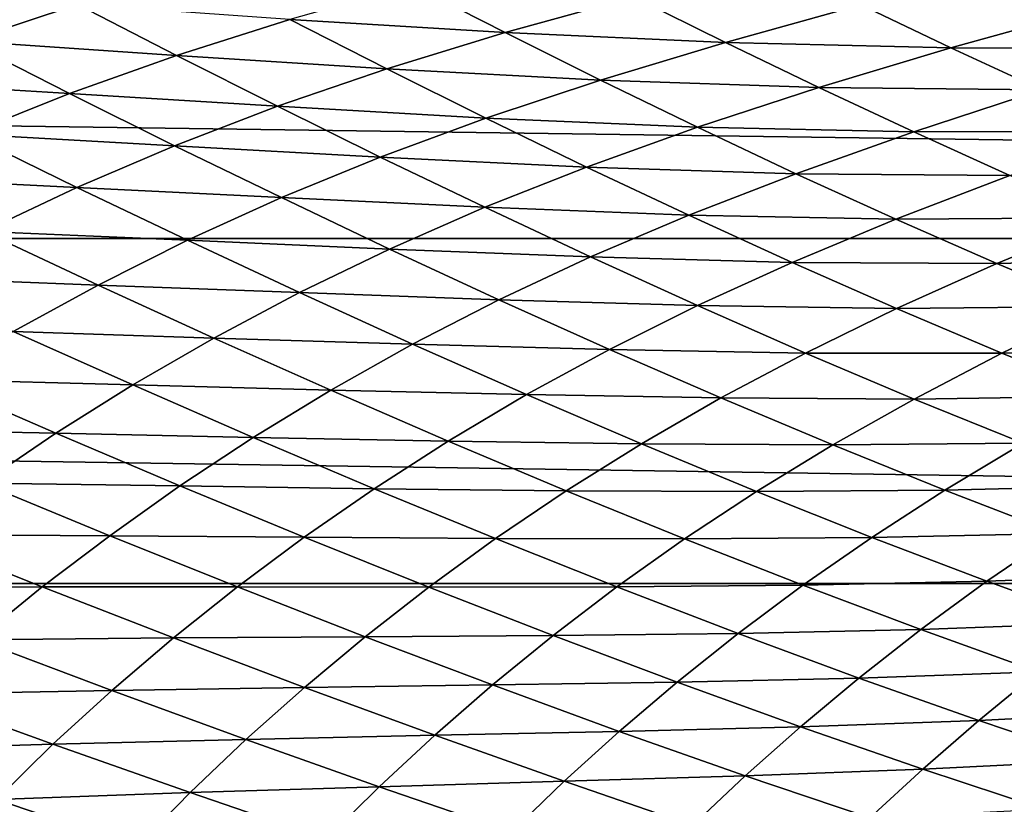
# Model space of a CAD drawing. Header units: metres. Extents: x -160 to 52, y -25 to 25.
# Tile 32 of 166: x -57.88 to -51.09, y 10.73 to 16.14. Entities that reach past the tile are written whole.
import ezdxf

# ---------------------------------------------------------------- set-up
doc = ezdxf.new("R2010")
doc.units = ezdxf.units.M
doc.layers.add('solid_509094_SW0001', color=7, linetype='CONTINUOUS')

msp = doc.modelspace()

# ---------------------------------------------------------------- linework, layer by layer
at = {"layer": 'solid_509094_SW0001'}
for points in [[(-159.199997, 16.81292, -17.820654), (-2.2, 16.81292, -17.820654), (-2.2, 14.630385, -19.652018)], [(-159.199997, 14.630385, -19.652018), (-159.199997, 16.81292, -17.820654), (-2.2, 14.630385, -19.652018)], [(-57.485474, 16.244761, 32.022671), (-58.835831, 16.385571, 30.687992), (-58.251766, 15.990762, 32.09605)], [(-55.178112, 16.380297, 33.365616), (-56.020405, 16.141567, 33.412331), (-54.533775, 16.050798, 34.862194)], [(-55.178112, 16.380297, 33.365616), (-54.533775, 16.050798, 34.862194), (-53.644714, 16.298014, 34.822994)], [(-53.644714, 16.298014, 34.822994), (-54.533775, 16.050798, 34.862194), (-53.012581, 15.983562, 36.368248)], [(-53.644714, 16.298014, 34.822994), (-53.012581, 15.983562, 36.368248), (-52.076954, 16.241533, 36.336491)], [(-57.485474, 16.244761, 32.022671), (-58.251766, 15.990762, 32.09605), (-56.80212, 15.893633, 33.473866)], [(-57.485474, 16.244761, 32.022671), (-56.80212, 15.893633, 33.473866), (-56.020405, 16.141567, 33.412331)], [(-52.076954, 16.241533, 36.336491), (-53.012581, 15.983562, 36.368248), (-51.457661, 15.945823, 37.928207)], [(-52.076954, 16.241533, 36.336491), (-51.457661, 15.945823, 37.928207), (-50.473705, 16.217113, 37.904221)], [(-50.473705, 16.217113, 37.904221), (-51.457661, 15.945823, 37.928207), (-49.868057, 15.943624, 39.539574)], [(-56.020405, 16.141567, 33.412331), (-56.80212, 15.893633, 33.473866), (-55.35001, 15.800333, 34.915691)], [(-56.020405, 16.141567, 33.412331), (-55.35001, 15.800333, 34.915691), (-54.533775, 16.050798, 34.862194)], [(-54.533775, 16.050798, 34.862194), (-55.35001, 15.800333, 34.915691), (-53.876217, 15.722719, 36.416016)], [(-54.533775, 16.050798, 34.862194), (-53.876217, 15.722719, 36.416016), (-53.012581, 15.983562, 36.368248)], [(-58.251766, 15.990762, 32.09605), (-58.985081, 15.718472, 32.187202), (-57.539883, 15.630609, 33.550655)], [(-58.251766, 15.990762, 32.09605), (-57.539883, 15.630609, 33.550655), (-56.80212, 15.893633, 33.473866)], [(-53.012581, 15.983562, 36.368248), (-53.876217, 15.722719, 36.416016), (-52.368347, 15.672334, 37.970478)], [(-53.012581, 15.983562, 36.368248), (-52.368347, 15.672334, 37.970478), (-51.457661, 15.945823, 37.928207)], [(-51.457661, 15.945823, 37.928207), (-52.368347, 15.672334, 37.970478), (-50.827423, 15.655114, 39.576183)], [(-51.457661, 15.945823, 37.928207), (-50.827423, 15.655114, 39.576183), (-49.868057, 15.943624, 39.539574)], [(-56.80212, 15.893633, 33.473866), (-57.539883, 15.630609, 33.550655), (-56.104939, 15.542282, 34.982262)], [(-56.80212, 15.893633, 33.473866), (-56.104939, 15.542282, 34.982262), (-55.35001, 15.800333, 34.915691)], [(-55.35001, 15.800333, 34.915691), (-56.104939, 15.542282, 34.982262), (-54.666668, 15.460412, 36.476501)], [(-55.35001, 15.800333, 34.915691), (-54.666668, 15.460412, 36.476501), (-53.876217, 15.722719, 36.416016)], [(-58.985081, 15.718472, 32.187202), (-58.243599, 15.350319, 33.643513), (-57.539883, 15.630609, 33.550655)], [(-53.876217, 15.722719, 36.416016), (-54.666668, 15.460412, 36.476501), (-53.206676, 15.397637, 38.027351)], [(-53.876217, 15.722719, 36.416016), (-53.206676, 15.397637, 38.027351), (-52.368347, 15.672334, 37.970478)], [(-52.368347, 15.672334, 37.970478), (-53.206676, 15.397637, 38.027351), (-51.713211, 15.365866, 39.62981)], [(-52.368347, 15.672334, 37.970478), (-51.713211, 15.365866, 39.62981), (-50.827423, 15.655114, 39.576183)], [(-50.827423, 15.655114, 39.576183), (-51.713211, 15.365866, 39.62981), (-50.187328, 15.370913, 41.280479)], [(-57.539883, 15.630609, 33.550655), (-58.243599, 15.350319, 33.643513), (-56.81501, 15.270644, 35.062027)], [(-57.539883, 15.630609, 33.550655), (-56.81501, 15.270644, 35.062027), (-56.104939, 15.542282, 34.982262)], [(-56.104939, 15.542282, 34.982262), (-56.81501, 15.270644, 35.062027), (-55.395351, 15.192388, 36.548016)], [(-56.104939, 15.542282, 34.982262), (-55.395351, 15.192388, 36.548016), (-54.666668, 15.460412, 36.476501)], [(-54.666668, 15.460412, 36.476501), (-55.395351, 15.192388, 36.548016), (-53.971672, 15.123425, 38.095078)], [(-54.666668, 15.460412, 36.476501), (-53.971672, 15.123425, 38.095078), (-53.206676, 15.397637, 38.027351)], [(-53.206676, 15.397637, 38.027351), (-53.971672, 15.123425, 38.095078), (-52.526447, 15.077168, 39.696331)], [(-53.206676, 15.397637, 38.027351), (-52.526447, 15.077168, 39.696331), (-51.713211, 15.365866, 39.62981)], [(-51.713211, 15.365866, 39.62981), (-52.526447, 15.077168, 39.696331), (-51.048409, 15.065774, 41.346203)], [(-51.713211, 15.365866, 39.62981), (-51.048409, 15.065774, 41.346203), (-50.187328, 15.370913, 41.280479)], [(-58.243599, 15.350319, 33.643513), (-58.917603, 15.053173, 33.752949), (-57.49025, 14.983027, 35.15591)], [(-58.243599, 15.350319, 33.643513), (-57.49025, 14.983027, 35.15591), (-56.81501, 15.270644, 35.062027)], [(-56.81501, 15.270644, 35.062027), (-57.49025, 14.983027, 35.15591), (-56.078552, 14.912545, 36.630405)], [(-56.81501, 15.270644, 35.062027), (-56.078552, 14.912545, 36.630405), (-55.395351, 15.192388, 36.548016)], [(-55.395351, 15.192388, 36.548016), (-56.078552, 14.912545, 36.630405), (-54.674671, 14.845571, 38.171513)], [(-55.395351, 15.192388, 36.548016), (-54.674671, 14.845571, 38.171513), (-53.971672, 15.123425, 38.095078)], [(-53.971672, 15.123425, 38.095078), (-54.674671, 14.845571, 38.171513), (-53.266384, 14.791032, 39.771568)], [(-53.971672, 15.123425, 38.095078), (-53.266384, 14.791032, 39.771568), (-52.526447, 15.077168, 39.696331)], [(-58.917603, 15.053173, 33.752949), (-58.135189, 14.679711, 35.264542), (-57.49025, 14.983027, 35.15591)], [(-52.526447, 15.077168, 39.696331), (-53.266384, 14.791032, 39.771568), (-51.836895, 14.763008, 41.422855)], [(-52.526447, 15.077168, 39.696331), (-51.836895, 14.763008, 41.422855), (-51.048409, 15.065774, 41.346203)], [(-51.048409, 15.065774, 41.346203), (-51.836895, 14.763008, 41.422855), (-50.375229, 14.773767, 43.119408)], [(-57.49025, 14.983027, 35.15591), (-58.135189, 14.679711, 35.264542), (-56.726395, 14.618237, 36.724731)], [(-57.49025, 14.983027, 35.15591), (-56.726395, 14.618237, 36.724731), (-56.078552, 14.912545, 36.630405)], [(-56.078552, 14.912545, 36.630405), (-56.726395, 14.618237, 36.724731), (-55.33181, 14.557892, 38.256271)], [(-56.078552, 14.912545, 36.630405), (-55.33181, 14.557892, 38.256271), (-54.674671, 14.845571, 38.171513)], [(-54.674671, 14.845571, 38.171513), (-55.33181, 14.557892, 38.256271), (-53.944294, 14.503489, 39.85297)], [(-54.674671, 14.845571, 38.171513), (-53.944294, 14.503489, 39.85297), (-53.266384, 14.791032, 39.771568)], [(-53.266384, 14.791032, 39.771568), (-53.944294, 14.503489, 39.85297), (-52.552269, 14.464969, 41.505859)], [(-53.266384, 14.791032, 39.771568), (-52.552269, 14.464969, 41.505859), (-51.836895, 14.763008, 41.422855)], [(-51.836895, 14.763008, 41.422855), (-52.552269, 14.464969, 41.505859), (-51.139462, 14.456948, 43.206547)], [(-51.836895, 14.763008, 41.422855), (-51.139462, 14.456948, 43.206547), (-50.375229, 14.773767, 43.119408)], [(-50.375229, 14.773767, 43.119408), (-51.139462, 14.456948, 43.206547), (-49.694965, 14.491553, 44.949169)], [(-159.199997, 14.630385, -19.652018), (-2.2, 14.630385, -19.652018), (-2.2, 12.25, -21.217623)], [(-159.199997, 12.25, -21.217623), (-159.199997, 14.630385, -19.652018), (-2.2, 12.25, -21.217623)], [(-58.135189, 14.679711, 35.264542), (-58.749516, 14.363283, 35.388096), (-57.343586, 14.309566, 36.831787)], [(-58.135189, 14.679711, 35.264542), (-57.343586, 14.309566, 36.831787), (-56.726395, 14.618237, 36.724731)], [(-56.726395, 14.618237, 36.724731), (-57.343586, 14.309566, 36.831787), (-55.953289, 14.257449, 38.350586)], [(-56.726395, 14.618237, 36.724731), (-55.953289, 14.257449, 38.350586), (-55.33181, 14.557892, 38.256271)], [(-55.33181, 14.557892, 38.256271), (-55.953289, 14.257449, 38.350586), (-54.576168, 14.208298, 39.939934)], [(-55.33181, 14.557892, 38.256271), (-54.576168, 14.208298, 39.939934), (-53.944294, 14.503489, 39.85297)], [(-53.944294, 14.503489, 39.85297), (-54.576168, 14.208298, 39.939934), (-53.20575, 14.167872, 41.592285)], [(-53.944294, 14.503489, 39.85297), (-53.20575, 14.167872, 41.592285), (-52.552269, 14.464969, 41.505859)], [(-51.139462, 14.456948, 43.206547), (-50.4356, 14.160775, 45.047035), (-49.694965, 14.491553, 44.949169)], [(-52.552269, 14.464969, 41.505859), (-53.20575, 14.167872, 41.592285), (-51.830902, 14.147058, 43.297501)], [(-52.552269, 14.464969, 41.505859), (-51.830902, 14.147058, 43.297501), (-51.139462, 14.456948, 43.206547)], [(-51.139462, 14.456948, 43.206547), (-51.830902, 14.147058, 43.297501), (-50.4356, 14.160775, 45.047035)], [(-58.749516, 14.363283, 35.388096), (-57.930004, 13.989057, 36.95187), (-57.343586, 14.309566, 36.831787)], [(-57.343586, 14.309566, 36.831787), (-57.930004, 13.989057, 36.95187), (-56.54398, 13.944132, 38.455441)], [(-57.343586, 14.309566, 36.831787), (-56.54398, 13.944132, 38.455441), (-55.953289, 14.257449, 38.350586)], [(-55.953289, 14.257449, 38.350586), (-56.54398, 13.944132, 38.455441), (-55.172287, 13.902199, 40.033905)], [(-55.953289, 14.257449, 38.350586), (-55.172287, 13.902199, 40.033905), (-54.576168, 14.208298, 39.939934)], [(-54.576168, 14.208298, 39.939934), (-55.172287, 13.902199, 40.033905), (-53.813183, 13.865437, 41.68137)], [(-54.576168, 14.208298, 39.939934), (-53.813183, 13.865437, 41.68137), (-53.20575, 14.167872, 41.592285)], [(-53.20575, 14.167872, 41.592285), (-53.813183, 13.865437, 41.68137), (-52.460705, 13.840528, 43.389008)], [(-53.20575, 14.167872, 41.592285), (-52.460705, 13.840528, 43.389008), (-51.830902, 14.147058, 43.297501)], [(-51.830902, 14.147058, 43.297501), (-52.460705, 13.840528, 43.389008), (-51.103855, 13.839126, 45.146046)], [(-51.830902, 14.147058, 43.297501), (-51.103855, 13.839126, 45.146046), (-50.4356, 14.160775, 45.047035)], [(-50.4356, 14.160775, 45.047035), (-51.103855, 13.839126, 45.146046), (-49.726746, 13.876243, 46.943977)], [(-57.930004, 13.989057, 36.95187), (-58.488552, 13.657634, 37.085197), (-57.103916, 13.620357, 38.571281)], [(-57.930004, 13.989057, 36.95187), (-57.103916, 13.620357, 38.571281), (-56.54398, 13.944132, 38.455441)], [(-56.54398, 13.944132, 38.455441), (-57.103916, 13.620357, 38.571281), (-55.737656, 13.584832, 40.136066)], [(-56.54398, 13.944132, 38.455441), (-55.737656, 13.584832, 40.136066), (-55.172287, 13.902199, 40.033905)], [(-55.172287, 13.902199, 40.033905), (-55.737656, 13.584832, 40.136066), (-54.384937, 13.554062, 41.774761)], [(-55.172287, 13.902199, 40.033905), (-54.384937, 13.554062, 41.774761), (-53.813183, 13.865437, 41.68137)], [(-51.103855, 13.839126, 45.146046), (-50.372715, 13.542978, 47.05106), (-49.726746, 13.876243, 46.943977)], [(-53.813183, 13.865437, 41.68137), (-54.384937, 13.554062, 41.774761), (-53.044598, 13.531048, 43.48016)], [(-53.813183, 13.865437, 41.68137), (-53.044598, 13.531048, 43.48016), (-52.460705, 13.840528, 43.389008)], [(-52.460705, 13.840528, 43.389008), (-53.044598, 13.531048, 43.48016), (-51.710846, 13.523269, 45.242664)], [(-52.460705, 13.840528, 43.389008), (-51.710846, 13.523269, 45.242664), (-51.103855, 13.839126, 45.146046)], [(-51.103855, 13.839126, 45.146046), (-51.710846, 13.523269, 45.242664), (-50.372715, 13.542978, 47.05106)], [(-58.488552, 13.657634, 37.085197), (-59.024151, 13.315042, 37.232147), (-57.635967, 13.286945, 38.698483)], [(-58.488552, 13.657634, 37.085197), (-57.635967, 13.286945, 38.698483), (-57.103916, 13.620357, 38.571281)], [(-57.103916, 13.620357, 38.571281), (-57.635967, 13.286945, 38.698483), (-56.272469, 13.258475, 40.247055)], [(-57.103916, 13.620357, 38.571281), (-56.272469, 13.258475, 40.247055), (-55.737656, 13.584832, 40.136066)], [(-55.737656, 13.584832, 40.136066), (-56.272469, 13.258475, 40.247055), (-54.92614, 13.233115, 41.873886)], [(-55.737656, 13.584832, 40.136066), (-54.92614, 13.233115, 41.873886), (-54.384937, 13.554062, 41.774761)], [(-54.384937, 13.554062, 41.774761), (-54.92614, 13.233115, 41.873886), (-53.593018, 13.214669, 43.572845)], [(-54.384937, 13.554062, 41.774761), (-53.593018, 13.214669, 43.572845), (-53.044598, 13.531048, 43.48016)], [(-53.044598, 13.531048, 43.48016), (-53.593018, 13.214669, 43.572845), (-52.272156, 13.20688, 45.335884)], [(-53.044598, 13.531048, 43.48016), (-52.272156, 13.20688, 45.335884), (-51.710846, 13.523269, 45.242664)], [(-51.710846, 13.523269, 45.242664), (-50.957851, 13.217911, 47.152779), (-50.372715, 13.542978, 47.05106)], [(-51.710846, 13.523269, 45.242664), (-52.272156, 13.20688, 45.335884), (-50.957851, 13.217911, 47.152779)], [(-59.024151, 13.315042, 37.232147), (-58.144855, 12.943548, 38.837528), (-57.635967, 13.286945, 38.698483)], [(-57.635967, 13.286945, 38.698483), (-58.144855, 12.943548, 38.837528), (-56.779526, 12.923817, 40.367401)], [(-57.635967, 13.286945, 38.698483), (-56.779526, 12.923817, 40.367401), (-56.272469, 13.258475, 40.247055)], [(-56.272469, 13.258475, 40.247055), (-56.779526, 12.923817, 40.367401), (-55.437126, 12.904714, 41.979568)], [(-56.272469, 13.258475, 40.247055), (-55.437126, 12.904714, 41.979568), (-54.92614, 13.233115, 41.873886)], [(-54.92614, 13.233115, 41.873886), (-55.437126, 12.904714, 41.979568), (-54.111217, 12.89047, 43.668728)], [(-54.92614, 13.233115, 41.873886), (-54.111217, 12.89047, 43.668728), (-53.593018, 13.214669, 43.572845)], [(-53.593018, 13.214669, 43.572845), (-54.111217, 12.89047, 43.668728), (-52.798309, 12.885661, 45.427826)], [(-53.593018, 13.214669, 43.572845), (-52.798309, 12.885661, 45.427826), (-52.272156, 13.20688, 45.335884)], [(-52.272156, 13.20688, 45.335884), (-52.798309, 12.885661, 45.427826), (-51.49762, 12.894714, 47.248066)], [(-52.272156, 13.20688, 45.335884), (-51.49762, 12.894714, 47.248066), (-50.957851, 13.217911, 47.152779)], [(-50.957851, 13.217911, 47.152779), (-51.49762, 12.894714, 47.248066), (-50.203407, 12.926274, 49.11887)], [(-58.144855, 12.943548, 38.837528), (-58.635536, 12.589122, 38.989742), (-57.263367, 12.580381, 40.497757)], [(-58.144855, 12.943548, 38.837528), (-57.263367, 12.580381, 40.497757), (-56.779526, 12.923817, 40.367401)], [(-56.779526, 12.923817, 40.367401), (-57.263367, 12.580381, 40.497757), (-55.920635, 12.569385, 42.092525)], [(-56.779526, 12.923817, 40.367401), (-55.920635, 12.569385, 42.092525), (-55.437126, 12.904714, 41.979568)], [(-51.49762, 12.894714, 47.248066), (-50.722755, 12.596352, 49.216225), (-50.203407, 12.926274, 49.11887)], [(-55.437126, 12.904714, 41.979568), (-55.920635, 12.569385, 42.092525), (-54.599655, 12.56039, 43.768829)], [(-55.437126, 12.904714, 41.979568), (-54.599655, 12.56039, 43.768829), (-54.111217, 12.89047, 43.668728)], [(-54.111217, 12.89047, 43.668728), (-54.599655, 12.56039, 43.768829), (-53.294674, 12.558397, 45.520397)], [(-54.111217, 12.89047, 43.668728), (-53.294674, 12.558397, 45.520397), (-52.798309, 12.885661, 45.427826)], [(-52.798309, 12.885661, 45.427826), (-53.294674, 12.558397, 45.520397), (-52.002621, 12.568747, 47.339287)], [(-52.798309, 12.885661, 45.427826), (-52.002621, 12.568747, 47.339287), (-51.49762, 12.894714, 47.248066)], [(-51.49762, 12.894714, 47.248066), (-52.002621, 12.568747, 47.339287), (-50.722755, 12.596352, 49.216225)], [(-58.635536, 12.589122, 38.989742), (-59.111073, 12.222695, 39.156807), (-57.728683, 12.227074, 40.63953)], [(-58.635536, 12.589122, 38.989742), (-57.728683, 12.227074, 40.63953), (-57.263367, 12.580381, 40.497757)], [(-57.263367, 12.580381, 40.497757), (-57.728683, 12.227074, 40.63953), (-56.381012, 12.226512, 42.213585)], [(-57.263367, 12.580381, 40.497757), (-56.381012, 12.226512, 42.213585), (-55.920635, 12.569385, 42.092525)], [(-52.002621, 12.568747, 47.339287), (-51.207764, 12.265668, 49.306774), (-50.722755, 12.596352, 49.216225)], [(-50.722755, 12.596352, 49.216225), (-51.207764, 12.265668, 49.306774), (-49.949337, 12.31356, 51.23967)], [(-55.920635, 12.569385, 42.092525), (-56.381012, 12.226512, 42.213585), (-55.061012, 12.22479, 43.874062)], [(-55.920635, 12.569385, 42.092525), (-55.061012, 12.22479, 43.874062), (-54.599655, 12.56039, 43.768829)], [(-54.599655, 12.56039, 43.768829), (-55.061012, 12.22479, 43.874062), (-53.761829, 12.226846, 45.614811)], [(-54.599655, 12.56039, 43.768829), (-53.761829, 12.226846, 45.614811), (-53.294674, 12.558397, 45.520397)], [(-53.294674, 12.558397, 45.520397), (-53.761829, 12.226846, 45.614811), (-52.478336, 12.2385, 47.428574)], [(-53.294674, 12.558397, 45.520397), (-52.478336, 12.2385, 47.428574), (-52.002621, 12.568747, 47.339287)], [(-52.002621, 12.568747, 47.339287), (-52.478336, 12.2385, 47.428574), (-51.207764, 12.265668, 49.306774)], [(-51.207764, 12.265668, 49.306774), (-50.415585, 11.978148, 51.329647), (-49.949337, 12.31356, 51.23967)], [(-159.199997, 12.25, -21.217623), (-2.2, 12.25, -21.217623), (-2.2, 9.703955, -22.496294)], [(-159.199997, 9.703955, -22.496294), (-159.199997, 12.25, -21.217623), (-2.2, 9.703955, -22.496294)], [(-53.761829, 12.226846, 45.614811), (-52.925465, 11.905553, 47.517334), (-52.478336, 12.2385, 47.428574)], [(-52.478336, 12.2385, 47.428574), (-52.925465, 11.905553, 47.517334), (-51.664047, 11.932435, 49.392887)], [(-52.478336, 12.2385, 47.428574), (-51.664047, 11.932435, 49.392887), (-51.207764, 12.265668, 49.306774)], [(-51.207764, 12.265668, 49.306774), (-51.664047, 11.932435, 49.392887), (-50.415585, 11.978148, 51.329647)], [(-59.111073, 12.222695, 39.156807), (-58.178394, 11.862891, 40.794487), (-57.728683, 12.227074, 40.63953)], [(-57.728683, 12.227074, 40.63953), (-58.178394, 11.862891, 40.794487), (-56.822681, 11.874927, 42.344265)], [(-57.728683, 12.227074, 40.63953), (-56.822681, 11.874927, 42.344265), (-56.381012, 12.226512, 42.213585)], [(-56.381012, 12.226512, 42.213585), (-56.822681, 11.874927, 42.344265), (-55.499439, 11.882896, 43.985439)], [(-56.381012, 12.226512, 42.213585), (-55.499439, 11.882896, 43.985439), (-55.061012, 12.22479, 43.874062)], [(-55.061012, 12.22479, 43.874062), (-55.499439, 11.882896, 43.985439), (-54.202389, 11.891193, 45.712185)], [(-55.061012, 12.22479, 43.874062), (-54.202389, 11.891193, 45.712185), (-53.761829, 12.226846, 45.614811)], [(-53.761829, 12.226846, 45.614811), (-54.202389, 11.891193, 45.712185), (-52.925465, 11.905553, 47.517334)], [(-51.664047, 11.932435, 49.392887), (-50.853672, 11.641851, 51.412773), (-50.415585, 11.978148, 51.329647)], [(-54.202389, 11.891193, 45.712185), (-53.346554, 11.569926, 47.60688), (-52.925465, 11.905553, 47.517334)], [(-52.925465, 11.905553, 47.517334), (-53.346554, 11.569926, 47.60688), (-52.0924, 11.59806, 49.476147)], [(-52.925465, 11.905553, 47.517334), (-52.0924, 11.59806, 49.476147), (-51.664047, 11.932435, 49.392887)], [(-51.664047, 11.932435, 49.392887), (-52.0924, 11.59806, 49.476147), (-50.853672, 11.641851, 51.412773)], [(-58.178394, 11.862891, 40.794487), (-58.610973, 11.487529, 40.964687), (-57.248425, 11.513576, 42.486427)], [(-58.178394, 11.862891, 40.794487), (-57.248425, 11.513576, 42.486427), (-56.822681, 11.874927, 42.344265)], [(-56.822681, 11.874927, 42.344265), (-57.248425, 11.513576, 42.486427), (-55.919102, 11.53346, 44.104603)], [(-56.822681, 11.874927, 42.344265), (-55.919102, 11.53346, 44.104603), (-55.499439, 11.882896, 43.985439)], [(-55.499439, 11.882896, 43.985439), (-55.919102, 11.53346, 44.104603), (-54.620319, 11.550515, 45.813713)], [(-55.499439, 11.882896, 43.985439), (-54.620319, 11.550515, 45.813713), (-54.202389, 11.891193, 45.712185)], [(-54.202389, 11.891193, 45.712185), (-54.620319, 11.550515, 45.813713), (-53.346554, 11.569926, 47.60688)], [(-52.0924, 11.59806, 49.476147), (-51.264503, 11.305916, 51.490799), (-50.853672, 11.641851, 51.412773)], [(-50.853672, 11.641851, 51.412773), (-51.264503, 11.305916, 51.490799), (-50.049187, 11.368361, 53.486908)], [(-54.620319, 11.550515, 45.813713), (-53.745388, 11.230544, 47.698586), (-53.346554, 11.569926, 47.60688)], [(-53.346554, 11.569926, 47.60688), (-53.745388, 11.230544, 47.698586), (-52.495312, 11.262405, 49.558037)], [(-53.346554, 11.569926, 47.60688), (-52.495312, 11.262405, 49.558037), (-52.0924, 11.59806, 49.476147)], [(-52.0924, 11.59806, 49.476147), (-52.495312, 11.262405, 49.558037), (-51.264503, 11.305916, 51.490799)], [(-58.610973, 11.487529, 40.964687), (-59.023422, 11.100967, 41.151772), (-57.656929, 11.142105, 42.642242)], [(-58.610973, 11.487529, 40.964687), (-57.656929, 11.142105, 42.642242), (-57.248425, 11.513576, 42.486427)], [(-57.248425, 11.513576, 42.486427), (-57.656929, 11.142105, 42.642242), (-56.322643, 11.175364, 44.233524)], [(-57.248425, 11.513576, 42.486427), (-56.322643, 11.175364, 44.233524), (-55.919102, 11.53346, 44.104603)], [(-55.919102, 11.53346, 44.104603), (-56.322643, 11.175364, 44.233524), (-55.019539, 11.203476, 45.921169)], [(-55.919102, 11.53346, 44.104603), (-55.019539, 11.203476, 45.921169), (-54.620319, 11.550515, 45.813713)], [(-54.620319, 11.550515, 45.813713), (-55.019539, 11.203476, 45.921169), (-53.745388, 11.230544, 47.698586)], [(-51.264503, 11.305916, 51.490799), (-50.443775, 11.030684, 53.56012), (-50.049187, 11.368361, 53.486908)], [(-52.495312, 11.262405, 49.558037), (-51.650517, 10.970066, 51.565372), (-51.264503, 11.305916, 51.490799)], [(-51.264503, 11.305916, 51.490799), (-51.650517, 10.970066, 51.565372), (-50.443775, 11.030684, 53.56012)], [(-55.019539, 11.203476, 45.921169), (-54.125645, 10.885998, 47.794346), (-53.745388, 11.230544, 47.698586)], [(-53.745388, 11.230544, 47.698586), (-54.125645, 10.885998, 47.794346), (-52.8764, 10.924262, 49.640118)], [(-53.745388, 11.230544, 47.698586), (-52.8764, 10.924262, 49.640118), (-52.495312, 11.262405, 49.558037)], [(-52.495312, 11.262405, 49.558037), (-52.8764, 10.924262, 49.640118), (-51.650517, 10.970066, 51.565372)], [(-57.656929, 11.142105, 42.642242), (-56.708942, 10.808186, 44.374477), (-56.322643, 11.175364, 44.233524)], [(-56.322643, 11.175364, 44.233524), (-56.708942, 10.808186, 44.374477), (-55.402546, 10.848896, 46.036633)], [(-56.322643, 11.175364, 44.233524), (-55.402546, 10.848896, 46.036633), (-55.019539, 11.203476, 45.921169)], [(-55.019539, 11.203476, 45.921169), (-55.402546, 10.848896, 46.036633), (-54.125645, 10.885998, 47.794346)], [(-59.023422, 11.100967, 41.151772), (-58.045521, 10.760459, 42.813488), (-57.656929, 11.142105, 42.642242)], [(-57.656929, 11.142105, 42.642242), (-58.045521, 10.760459, 42.813488), (-56.708942, 10.808186, 44.374477)], [(-51.650517, 10.970066, 51.565372), (-50.814156, 10.694406, 53.627926), (-50.443775, 11.030684, 53.56012)], [(-52.8764, 10.924262, 49.640118), (-52.01516, 10.632977, 51.638214), (-51.650517, 10.970066, 51.565372)], [(-51.650517, 10.970066, 51.565372), (-52.01516, 10.632977, 51.638214), (-50.814156, 10.694406, 53.627926)], [(-55.402546, 10.848896, 46.036633), (-54.489697, 10.535045, 47.896347), (-54.125645, 10.885998, 47.794346)], [(-54.125645, 10.885998, 47.794346), (-54.489697, 10.535045, 47.896347), (-53.239109, 10.582158, 49.724392)], [(-54.125645, 10.885998, 47.794346), (-53.239109, 10.582158, 49.724392), (-52.8764, 10.924262, 49.640118)], [(-52.8764, 10.924262, 49.640118), (-53.239109, 10.582158, 49.724392), (-52.01516, 10.632977, 51.638214)], [(-58.045521, 10.760459, 42.813488), (-57.075661, 10.431807, 44.5294), (-56.708942, 10.808186, 44.374477)], [(-56.708942, 10.808186, 44.374477), (-57.075661, 10.431807, 44.5294), (-55.76841, 10.486271, 46.162476)], [(-56.708942, 10.808186, 44.374477), (-55.76841, 10.486271, 46.162476), (-55.402546, 10.848896, 46.036633)], [(-55.402546, 10.848896, 46.036633), (-55.76841, 10.486271, 46.162476), (-54.489697, 10.535045, 47.896347)], [(-58.045521, 10.760459, 42.813488), (-58.41058, 10.368892, 43.001205), (-57.075661, 10.431807, 44.5294)]]:
    msp.add_3dface(points, dxfattribs=at)

doc.saveas('drawing.dxf')
